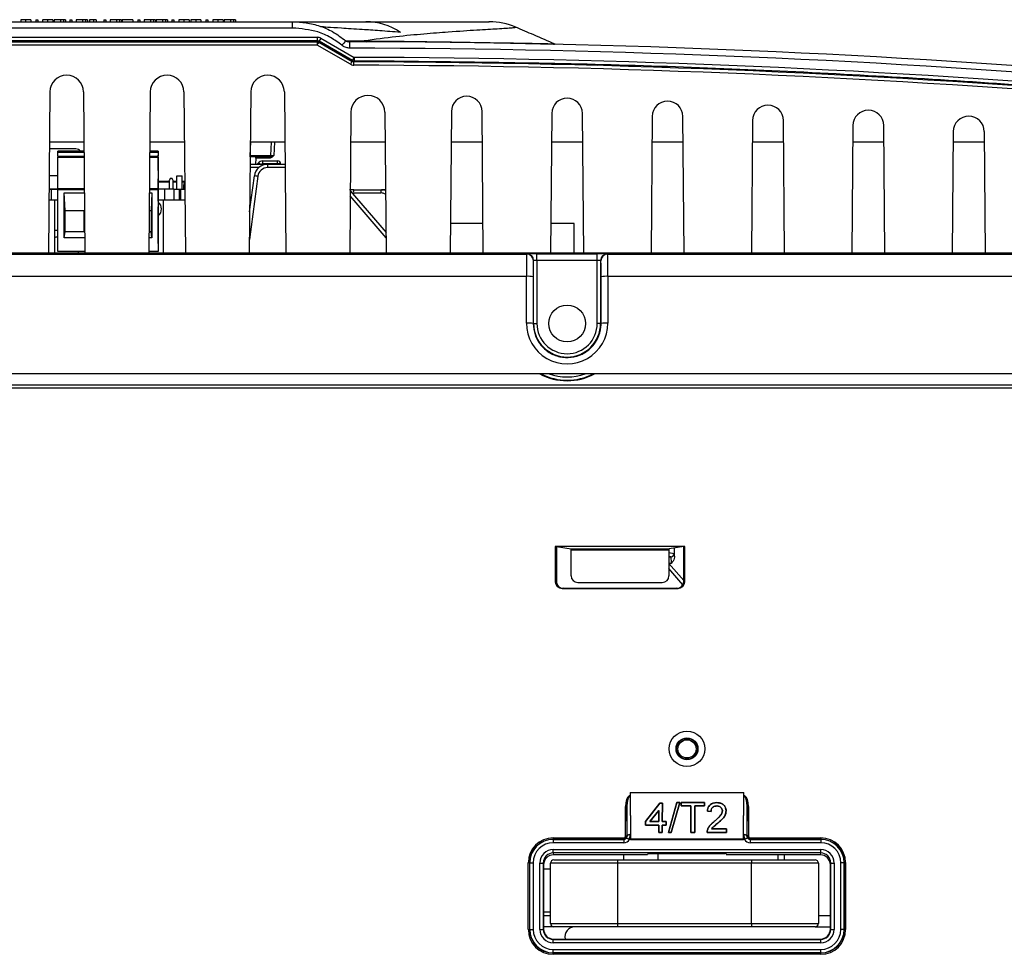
# Paper-space layout 'Sheet1' of a CAD drawing. Header units: millimetres. Extents: x -7 to 413, y -20 to 277.
# Tile 13 of 108: x 61 to 90, y 59 to 86. Entities that reach past the tile are written whole.
import ezdxf

# ---------------------------------------------------------------- set-up
doc = ezdxf.new("R2010")
doc.units = ezdxf.units.MM

psp = doc.layouts.new('Sheet1')

# ---------------------------------------------------------------- linework, layer by layer
at = {"color": 7, "linetype": 'Continuous', "lineweight": 25}
for p, q in [((36.668, 86.378), (68.817, 86.378)), ((68.817, 86.189), (36.668, 86.189)), ((61.145, 86.438), (61.144, 86.378)), ((61.145, 86.438), (61.204, 86.438)), ((61.204, 86.438), (61.204, 86.378)), ((61.697, 86.438), (61.697, 86.378)), ((61.888, 86.438), (61.697, 86.438)), ((61.888, 86.438), (61.888, 86.378)), ((61.975, 86.438), (61.888, 86.438)), ((61.975, 86.438), (61.976, 86.378)), ((62.034, 86.438), (61.975, 86.438)), ((62.034, 86.438), (62.034, 86.378)), ((62.161, 86.438), (62.16, 86.378)), ((62.161, 86.438), (62.22, 86.438)), ((62.22, 86.438), (62.22, 86.378)), ((62.354, 86.438), (62.353, 86.378)), ((62.545, 86.438), (62.354, 86.438)), ((62.545, 86.438), (62.544, 86.378)), ((62.632, 86.438), (62.545, 86.438)), ((62.632, 86.438), (62.632, 86.378)), ((62.69, 86.438), (62.632, 86.438)), ((62.69, 86.438), (62.691, 86.378)), ((62.868, 86.438), (62.867, 86.378)), ((62.955, 86.438), (62.868, 86.438)), ((62.955, 86.438), (62.955, 86.378)), ((63.177, 86.438), (63.176, 86.378)), ((63.177, 86.438), (63.236, 86.438)), ((63.236, 86.438), (63.236, 86.378)), ((63.37, 86.438), (63.369, 86.378)), ((63.561, 86.438), (63.37, 86.438)), ((63.561, 86.438), (63.56, 86.378)), ((63.648, 86.438), (63.561, 86.438)), ((63.648, 86.438), (63.648, 86.378)), ((63.706, 86.438), (63.648, 86.438)), ((63.706, 86.438), (63.707, 86.378)), ((64.044, 86.438), (63.729, 86.438)), ((64.044, 86.438), (64.044, 86.378)), ((64.193, 86.438), (64.192, 86.378)), ((64.193, 86.438), (64.252, 86.438)), ((64.252, 86.438), (64.252, 86.378)), ((64.386, 86.438), (64.385, 86.378)), ((64.577, 86.438), (64.386, 86.438)), ((64.577, 86.438), (64.576, 86.378)), ((64.664, 86.438), (64.577, 86.438)), ((64.664, 86.438), (64.664, 86.378)), ((64.722, 86.438), (64.664, 86.438)), ((64.722, 86.438), (64.723, 86.378)), ((64.745, 86.438), (64.745, 86.378)), ((64.936, 86.438), (64.745, 86.438)), ((65.023, 86.438), (64.936, 86.438)), ((64.936, 86.438), (64.936, 86.378)), ((65.023, 86.438), (65.024, 86.378)), ((65.082, 86.438), (65.023, 86.438)), ((65.082, 86.438), (65.082, 86.378)), ((65.209, 86.438), (65.208, 86.378)), ((65.209, 86.438), (65.268, 86.438)), ((65.268, 86.438), (65.268, 86.378)), ((66.225, 86.438), (66.224, 86.378)), ((66.225, 86.438), (66.284, 86.438)), ((66.284, 86.438), (66.284, 86.378)), ((66.777, 86.438), (66.777, 86.378)), ((66.968, 86.438), (66.777, 86.438)), ((67.055, 86.438), (66.968, 86.438)), ((66.968, 86.438), (66.968, 86.378)), ((67.055, 86.438), (67.056, 86.378)), ((67.114, 86.438), (67.055, 86.438)), ((67.114, 86.438), (67.114, 86.378)), ((68.817, 86.189), (68.817, 86.378)), ((36.668, 85.912), (69.561, 85.912)), ((69.561, 85.807), (69.561, 85.912)), ((69.561, 85.807), (36.668, 85.807)), ((36.668, 85.779), (69.553, 85.779)), ((69.553, 85.679), (36.668, 85.679)), ((69.553, 85.779), (69.561, 85.807)), ((69.553, 85.779), (69.553, 85.679)), ((70.548, 85.105), (69.553, 85.679)), ((69.611, 85.793), (69.603, 85.766)), ((69.603, 85.766), (70.598, 85.192)), ((70.605, 85.22), (69.611, 85.793)), ((69.661, 85.885), (70.655, 85.311)), ((70.407, 85.806), (70.957, 85.805)), ((70.655, 85.311), (70.655, 85.206)), ((61.568, 84.28), (61.526, 79.458)), ((62.573, 84.28), (62.615, 79.458)), ((64.568, 84.28), (64.526, 79.458)), ((65.573, 84.28), (65.615, 79.458)), ((67.568, 84.28), (67.526, 79.458)), ((68.573, 84.28), (68.615, 79.458)), ((70.563, 83.672), (70.526, 79.458)), ((71.578, 83.672), (71.615, 79.458)), ((73.563, 83.696), (73.526, 79.458)), ((74.515, 79.458), (74.478, 83.696)), ((76.562, 83.638), (76.526, 79.458)), ((77.515, 79.458), (77.479, 83.638)), ((79.561, 83.548), (79.526, 79.458)), ((80.515, 79.458), (80.48, 83.548)), ((82.56, 83.428), (82.526, 79.458)), ((83.515, 79.458), (83.481, 83.428)), ((85.559, 83.276), (85.526, 79.458)), ((86.515, 79.458), (86.482, 83.276)), ((88.557, 83.094), (88.526, 79.458)), ((89.515, 79.458), (89.484, 83.094)), ((62.586, 82.778), (61.555, 82.778)), ((65.586, 82.778), (64.555, 82.778)), ((68.586, 82.778), (67.555, 82.778)), ((68.175, 82.778), (68.154, 82.376)), ((71.586, 82.778), (70.555, 82.778)), ((74.486, 82.778), (73.555, 82.778)), ((77.486, 82.778), (76.555, 82.778)), ((80.486, 82.778), (79.555, 82.778)), ((83.486, 82.778), (82.555, 82.778)), ((86.486, 82.778), (85.555, 82.778)), ((89.486, 82.778), (88.555, 82.778)), ((62.342, 82.574), (61.553, 82.574)), ((62.589, 82.514), (61.805, 82.514)), ((61.805, 82.476), (61.805, 82.514)), ((61.805, 82.364), (61.805, 82.476)), ((61.805, 82.364), (62.59, 82.364)), ((61.805, 82.364), (61.805, 82.325)), ((64.551, 82.364), (64.805, 82.364)), ((64.805, 82.514), (64.552, 82.514)), ((64.805, 82.514), (64.805, 82.394)), ((64.805, 82.476), (64.805, 82.514)), ((64.805, 82.514), (64.805, 82.514)), ((64.805, 82.476), (64.805, 82.364)), ((64.805, 81.934), (64.805, 82.394)), ((64.805, 82.325), (64.805, 82.364)), ((67.555, 82.338), (67.555, 82.376)), ((61.805, 82.325), (62.59, 82.325)), ((61.805, 81.394), (61.805, 82.325)), ((64.551, 82.325), (64.805, 82.325)), ((64.805, 82.325), (64.805, 81.394)), ((67.549, 82.118), (68.024, 82.118)), ((67.555, 82.338), (67.551, 82.338)), ((68.114, 82.338), (67.555, 82.338)), ((67.718, 82.299), (67.709, 82.118)), ((68.128, 82.299), (67.718, 82.299)), ((67.762, 82.118), (67.792, 82.154)), ((67.93, 82.131), (67.93, 82.218)), ((67.93, 82.218), (68.366, 82.218)), ((68.366, 82.131), (67.93, 82.131)), ((68.024, 82.118), (68.075, 82.118)), ((68.075, 82.019), (68.075, 82.118)), ((68.075, 82.118), (68.592, 82.118)), ((68.128, 82.338), (68.114, 82.338)), ((68.128, 82.338), (68.128, 82.299)), ((68.366, 82.131), (68.366, 82.218)), ((68.466, 82.119), (68.466, 82.118)), ((61.805, 81.775), (61.546, 81.775)), ((64.805, 81.934), (64.805, 81.687)), ((64.805, 81.016), (64.805, 81.687)), ((65.131, 81.578), (64.805, 81.578)), ((65.131, 81.618), (65.131, 81.373)), ((65.159, 81.688), (65.138, 81.645)), ((65.223, 81.688), (65.159, 81.688)), ((65.245, 81.645), (65.223, 81.688)), ((65.251, 81.373), (65.251, 81.618)), ((65.36, 81.578), (65.251, 81.578)), ((65.36, 81.373), (65.36, 81.768)), ((65.36, 81.768), (65.52, 81.768)), ((65.52, 81.373), (65.52, 81.768)), ((65.577, 81.578), (65.52, 81.578)), ((65.596, 81.649), (65.555, 81.497)), ((65.555, 81.497), (65.555, 81.373)), ((65.597, 81.497), (65.555, 81.497)), ((67.536, 80.693), (67.679, 81.77)), ((61.542, 81.375), (61.805, 81.375)), ((61.61, 81.373), (61.542, 81.373)), ((61.805, 81.373), (61.61, 81.373)), ((61.61, 81.373), (61.61, 81.048)), ((61.805, 81.354), (61.805, 81.394)), ((61.805, 81.394), (62.598, 81.394)), ((61.805, 79.514), (61.805, 81.354)), ((61.994, 81.264), (62.599, 81.264)), ((61.994, 79.918), (61.994, 81.264)), ((62.02, 80.734), (61.999, 81.264)), ((64.541, 81.264), (64.617, 81.264)), ((64.543, 81.394), (64.805, 81.394)), ((64.612, 81.264), (64.59, 80.734)), ((64.617, 81.264), (64.617, 79.918)), ((64.805, 81.354), (64.805, 81.394)), ((64.995, 81.373), (64.805, 81.373)), ((64.805, 81.354), (64.805, 79.514)), ((65.275, 81.373), (64.995, 81.373)), ((64.995, 81.373), (64.995, 81.048)), ((65.275, 81.373), (65.435, 81.373)), ((65.275, 81.373), (65.275, 81.048)), ((65.435, 81.373), (65.475, 81.373)), ((65.435, 81.373), (65.435, 81.048)), ((65.475, 81.373), (65.599, 81.373)), ((65.475, 81.373), (65.475, 81.048)), ((70.652, 81.358), (70.516, 81.358)), ((70.542, 81.328), (71.61, 80.079)), ((71.453, 81.259), (70.634, 81.259)), ((70.652, 81.358), (71.47, 81.358)), ((71.47, 81.358), (71.535, 81.358)), ((61.61, 81.048), (61.54, 81.048)), ((61.71, 81.048), (61.61, 81.048)), ((61.71, 81.048), (61.71, 79.458)), ((61.805, 81.048), (61.71, 81.048)), ((64.96, 81.048), (64.805, 81.048)), ((64.805, 81.016), (64.805, 80.843)), ((64.96, 79.458), (64.96, 81.048)), ((64.995, 81.048), (64.96, 81.048)), ((65.275, 81.048), (64.995, 81.048)), ((65.435, 81.048), (65.275, 81.048)), ((65.475, 81.048), (65.435, 81.048)), ((65.601, 81.048), (65.475, 81.048)), ((62.02, 80.094), (62.02, 80.734)), ((62.02, 80.734), (62.604, 80.734)), ((62.59, 80.094), (62.59, 80.734)), ((64.537, 80.734), (64.59, 80.734)), ((64.59, 80.734), (64.59, 80.094)), ((64.805, 79.86), (64.805, 80.843)), ((74.508, 80.345), (73.533, 80.345)), ((77.228, 80.345), (76.533, 80.345)), ((77.228, 79.458), (77.228, 80.345)), ((61.994, 79.918), (62.02, 80.094)), ((62.61, 80.094), (62.02, 80.094)), ((64.59, 80.094), (64.531, 80.094)), ((64.617, 79.918), (64.59, 80.094)), ((62.611, 79.918), (61.994, 79.918)), ((64.617, 79.918), (64.53, 79.918)), ((64.805, 79.754), (64.805, 79.86)), ((64.805, 79.754), (64.805, 79.514)), ((33.187, 79.432), (75.811, 79.432)), ((61.526, 79.458), (59.615, 79.458)), ((62.615, 79.458), (61.526, 79.458)), ((62.615, 79.514), (61.805, 79.514)), ((64.526, 79.458), (62.615, 79.458)), ((64.805, 79.514), (64.526, 79.514)), ((65.615, 79.458), (64.526, 79.458)), ((64.805, 79.514), (64.805, 79.514)), ((67.526, 79.458), (65.615, 79.458)), ((68.615, 79.458), (67.526, 79.458)), ((70.526, 79.458), (68.615, 79.458)), ((71.615, 79.458), (70.526, 79.458)), ((73.526, 79.458), (71.615, 79.458)), ((74.515, 79.458), (73.526, 79.458)), ((76.526, 79.458), (74.515, 79.458)), ((75.811, 79.432), (75.82, 79.44)), ((76.12, 79.443), (77.921, 79.443)), ((76.12, 79.243), (76.12, 79.443)), ((77.515, 79.458), (76.526, 79.458)), ((79.526, 79.458), (77.515, 79.458)), ((77.921, 79.243), (77.921, 79.443)), ((78.221, 79.44), (78.23, 79.432)), ((78.23, 79.432), (120.47, 79.432)), ((80.515, 79.458), (79.526, 79.458)), ((82.526, 79.458), (80.515, 79.458)), ((83.515, 79.458), (82.526, 79.458)), ((85.526, 79.458), (83.515, 79.458)), ((86.515, 79.458), (85.526, 79.458)), ((88.526, 79.458), (86.515, 79.458)), ((89.515, 79.458), (88.526, 79.458)), ((91.526, 79.458), (89.515, 79.458)), ((76.02, 79.24), (76.011, 79.232)), ((76.02, 77.358), (76.02, 79.24)), ((76.12, 79.243), (76.12, 77.358)), ((77.921, 79.243), (76.12, 79.243)), ((77.921, 77.358), (77.921, 79.243)), ((78.021, 79.24), (78.021, 77.358)), ((78.03, 79.232), (78.021, 79.24)), ((75.806, 78.768), (33.141, 78.768)), ((75.806, 77.369), (75.806, 78.768)), ((76.006, 78.758), (76.006, 77.358)), ((78.035, 77.358), (78.035, 78.758)), ((78.235, 78.768), (78.235, 77.369)), ((120.809, 78.768), (78.235, 78.768)), ((76.006, 77.358), (76.02, 77.358)), ((76.02, 77.358), (76.12, 77.358)), ((78.021, 77.358), (77.921, 77.358)), ((78.035, 77.358), (78.021, 77.358)), ((121.521, 75.858), (32.52, 75.858)), ((32.525, 75.524), (121.516, 75.524)), ((121.516, 75.424), (32.525, 75.424)), ((33.021, 75.528), (121.021, 75.528)), ((80.534, 70.7), (76.667, 70.7)), ((76.667, 70.7), (76.667, 69.643)), ((76.667, 70.7), (76.699, 70.695)), ((76.699, 70.695), (76.699, 69.648)), ((76.699, 70.695), (77.137, 70.622)), ((77.137, 70.622), (80.064, 70.622)), ((80.502, 70.695), (80.064, 70.622)), ((80.23, 70.409), (80.23, 70.649)), ((80.534, 70.7), (80.502, 70.695)), ((80.502, 69.648), (80.502, 70.695)), ((80.534, 69.643), (80.534, 70.7)), ((80.062, 70.582), (77.139, 70.582)), ((77.139, 69.821), (77.139, 70.582)), ((80.062, 70.582), (80.062, 69.821)), ((80.062, 70.192), (80.502, 69.677)), ((76.667, 69.643), (76.699, 69.648)), ((76.899, 69.448), (76.868, 69.443)), ((76.868, 69.443), (80.334, 69.443)), ((76.899, 69.448), (80.302, 69.448)), ((77.339, 69.621), (79.862, 69.621)), ((80.334, 69.443), (80.302, 69.448)), ((80.502, 69.648), (80.534, 69.643)), ((78.873, 63.248), (78.876, 63.248)), ((78.905, 63.248), (78.873, 63.248)), ((78.876, 63.248), (78.905, 63.248)), ((78.905, 63.344), (78.911, 61.96)), ((78.905, 63.344), (82.296, 63.344)), ((78.905, 63.344), (78.905, 63.248)), ((78.905, 63.248), (78.905, 63.24)), ((78.905, 63.248), (78.905, 63.248)), ((82.291, 61.96), (82.296, 63.344)), ((82.297, 63.248), (82.296, 63.344)), ((82.297, 63.24), (82.297, 63.248)), ((82.297, 63.248), (82.297, 63.248)), ((82.297, 63.248), (82.326, 63.248)), ((82.329, 63.248), (82.297, 63.248)), ((82.326, 63.248), (82.329, 63.248)), ((78.905, 63.24), (78.909, 62.086)), ((79.788, 63.03), (79.364, 62.476)), ((79.364, 62.476), (79.788, 63.03)), ((79.867, 63.03), (79.788, 63.03)), ((79.788, 63.03), (79.866, 63.03)), ((79.788, 63.03), (79.788, 63.03)), ((79.864, 62.474), (79.867, 63.03)), ((79.866, 63.03), (79.864, 62.474)), ((79.866, 63.03), (79.867, 63.03)), ((80.296, 63.042), (80.047, 62.148)), ((80.048, 62.148), (80.296, 63.041)), ((80.133, 62.148), (80.389, 63.042)), ((80.388, 63.041), (80.133, 62.148)), ((80.389, 63.042), (80.296, 63.042)), ((80.296, 63.041), (80.296, 63.042)), ((80.296, 63.041), (80.388, 63.041)), ((80.388, 63.041), (80.389, 63.042)), ((81.124, 63.042), (80.423, 63.042)), ((80.423, 63.042), (80.423, 62.941)), ((80.423, 63.041), (80.423, 63.042)), ((80.424, 62.941), (80.423, 63.041)), ((80.423, 63.041), (81.124, 63.041)), ((81.124, 62.941), (81.124, 63.042)), ((81.124, 63.041), (81.124, 63.042)), ((81.124, 63.041), (81.124, 62.941)), ((81.495, 63.041), (81.495, 63.042)), ((82.292, 62.086), (82.297, 63.24)), ((78.766, 62.924), (78.806, 62.924)), ((78.766, 62.048), (78.766, 62.924)), ((78.809, 62.044), (78.806, 62.924)), ((78.806, 62.924), (78.806, 62.048)), ((79.755, 62.809), (79.495, 62.474)), ((79.496, 62.474), (79.755, 62.808)), ((79.756, 62.474), (79.755, 62.809)), ((79.755, 62.809), (79.755, 62.808)), ((79.755, 62.808), (79.756, 62.474)), ((80.423, 62.941), (80.712, 62.941)), ((80.424, 62.941), (80.423, 62.941)), ((80.712, 62.941), (80.424, 62.941)), ((80.712, 62.941), (80.715, 62.148)), ((80.715, 62.148), (80.712, 62.941)), ((80.712, 62.941), (80.712, 62.941)), ((80.832, 62.148), (80.836, 62.941)), ((80.835, 62.941), (80.832, 62.148)), ((80.835, 62.941), (80.836, 62.941)), ((81.124, 62.941), (80.835, 62.941)), ((80.836, 62.941), (81.124, 62.941)), ((81.124, 62.941), (81.124, 62.941)), ((81.209, 62.791), (81.32, 62.78)), ((81.319, 62.78), (81.209, 62.791)), ((81.209, 62.791), (81.209, 62.791)), ((81.319, 62.78), (81.32, 62.78)), ((81.492, 62.941), (81.492, 62.941)), ((81.659, 62.793), (81.659, 62.793)), ((81.769, 62.795), (81.77, 62.795)), ((82.396, 62.924), (82.392, 62.044)), ((82.396, 62.048), (82.396, 62.924)), ((82.436, 62.924), (82.396, 62.924)), ((82.436, 62.924), (82.436, 62.048)), ((79.364, 62.476), (79.364, 62.366)), ((79.365, 62.366), (79.364, 62.476)), ((79.364, 62.476), (79.364, 62.476)), ((79.364, 62.366), (79.757, 62.366)), ((79.365, 62.366), (79.364, 62.366)), ((79.757, 62.366), (79.365, 62.366)), ((79.495, 62.474), (79.756, 62.474)), ((79.495, 62.474), (79.496, 62.474)), ((79.756, 62.474), (79.496, 62.474)), ((79.756, 62.474), (79.756, 62.474)), ((79.757, 62.366), (79.757, 62.148)), ((79.758, 62.148), (79.757, 62.366)), ((79.757, 62.366), (79.757, 62.366)), ((79.863, 62.148), (79.864, 62.366)), ((79.864, 62.366), (79.863, 62.148)), ((79.98, 62.474), (79.864, 62.474)), ((79.864, 62.474), (79.979, 62.474)), ((79.864, 62.474), (79.864, 62.474)), ((79.864, 62.366), (79.979, 62.366)), ((79.864, 62.366), (79.864, 62.366)), ((79.979, 62.366), (79.864, 62.366)), ((79.979, 62.366), (79.98, 62.474)), ((79.979, 62.474), (79.979, 62.366)), ((79.979, 62.474), (79.98, 62.474)), ((79.979, 62.366), (79.979, 62.366)), ((81.417, 62.477), (81.417, 62.477)), ((81.52, 62.428), (81.52, 62.428)), ((78.909, 62.086), (78.91, 61.943)), ((79.757, 62.148), (79.863, 62.148)), ((79.758, 62.148), (79.757, 62.148)), ((79.863, 62.148), (79.758, 62.148)), ((79.863, 62.148), (79.863, 62.148)), ((80.047, 62.148), (80.133, 62.148)), ((80.048, 62.148), (80.047, 62.148)), ((80.133, 62.148), (80.048, 62.148)), ((80.133, 62.148), (80.133, 62.148)), ((80.715, 62.148), (80.832, 62.148)), ((80.832, 62.148), (80.715, 62.148)), ((80.715, 62.148), (80.715, 62.148)), ((80.832, 62.148), (80.832, 62.148)), ((81.2, 62.148), (81.779, 62.148)), ((81.2, 62.148), (81.2, 62.148)), ((81.778, 62.148), (81.2, 62.148)), ((81.212, 62.221), (81.211, 62.222)), ((81.779, 62.254), (81.334, 62.254)), ((81.334, 62.254), (81.779, 62.254)), ((81.779, 62.254), (81.778, 62.148)), ((81.778, 62.148), (81.779, 62.148)), ((81.779, 62.148), (81.779, 62.254)), ((81.779, 62.254), (81.779, 62.254)), ((82.291, 61.943), (82.292, 62.086)), ((76.601, 61.988), (78.706, 61.988)), ((76.601, 61.988), (76.601, 61.948)), ((76.601, 61.948), (76.605, 61.944)), ((78.706, 61.948), (76.601, 61.948)), ((76.605, 61.944), (76.605, 61.844)), ((76.605, 61.944), (78.71, 61.944)), ((78.71, 61.844), (76.605, 61.844)), ((78.706, 61.988), (78.706, 61.948)), ((78.71, 61.944), (78.706, 61.948)), ((78.71, 61.944), (78.71, 61.844)), ((78.766, 62.048), (78.806, 62.048)), ((78.806, 62.048), (78.809, 62.044)), ((78.91, 61.943), (78.883, 61.943)), ((78.911, 61.96), (78.91, 61.943)), ((78.91, 61.943), (82.291, 61.943)), ((78.911, 61.96), (82.291, 61.96)), ((82.291, 61.96), (82.291, 61.943)), ((82.319, 61.943), (82.291, 61.943)), ((82.392, 62.044), (82.396, 62.048)), ((82.436, 62.048), (82.396, 62.048)), ((82.496, 61.948), (82.492, 61.944)), ((82.492, 61.944), (82.492, 61.844)), ((82.492, 61.944), (84.596, 61.944)), ((84.596, 61.844), (82.492, 61.844)), ((82.496, 61.988), (84.6, 61.988)), ((82.496, 61.988), (82.496, 61.948)), ((84.6, 61.948), (82.496, 61.948)), ((84.596, 61.944), (84.6, 61.948)), ((84.596, 61.944), (84.596, 61.844)), ((84.6, 61.988), (84.6, 61.948)), ((76.607, 61.638), (84.595, 61.638)), ((76.607, 61.538), (76.607, 61.638)), ((84.595, 61.538), (76.607, 61.538)), ((76.607, 61.538), (76.616, 61.48)), ((79.421, 61.48), (76.616, 61.48)), ((78.701, 61.48), (78.701, 61.328)), ((79.427, 61.516), (79.421, 61.48)), ((79.467, 61.519), (81.735, 61.519)), ((79.726, 61.519), (79.726, 61.328)), ((81.775, 61.516), (81.781, 61.48)), ((84.585, 61.48), (81.781, 61.48)), ((83.326, 61.328), (83.326, 61.48)), ((83.501, 61.48), (83.501, 61.328)), ((84.585, 61.48), (84.595, 61.538)), ((84.595, 61.538), (84.595, 61.638)), ((75.861, 59.249), (75.861, 61.248)), ((75.861, 61.248), (75.901, 61.248)), ((75.905, 61.244), (75.901, 61.248)), ((75.901, 61.248), (75.901, 59.249)), ((75.905, 59.253), (75.905, 61.244)), ((75.905, 61.244), (76.005, 61.244)), ((76.005, 61.244), (76.005, 59.253)), ((76.207, 59.254), (76.207, 61.237)), ((76.207, 61.237), (76.307, 61.237)), ((76.307, 61.237), (76.307, 59.254)), ((76.316, 61.18), (76.307, 61.237)), ((78.526, 61.228), (76.526, 61.228)), ((76.526, 59.428), (76.526, 61.228)), ((76.626, 61.328), (78.526, 61.328)), ((78.526, 61.328), (82.526, 61.328)), ((78.526, 61.328), (78.526, 61.228)), ((78.526, 61.228), (78.526, 59.428)), ((82.526, 61.228), (78.526, 61.228)), ((82.526, 61.328), (82.526, 61.228)), ((82.526, 61.328), (84.426, 61.328)), ((82.526, 59.428), (82.526, 61.228)), ((84.526, 61.228), (82.526, 61.228)), ((84.526, 61.228), (84.526, 59.428)), ((84.895, 61.237), (84.885, 61.18)), ((84.895, 59.254), (84.895, 61.237)), ((84.895, 61.237), (84.995, 61.237)), ((84.995, 61.237), (84.995, 59.254)), ((85.196, 59.253), (85.196, 61.244)), ((85.296, 61.244), (85.196, 61.244)), ((85.3, 61.248), (85.296, 61.244)), ((85.296, 61.244), (85.296, 59.253)), ((85.3, 59.249), (85.3, 61.248)), ((85.34, 61.248), (85.3, 61.248)), ((85.34, 61.248), (85.34, 59.249)), ((76.316, 61.18), (76.316, 59.264)), ((76.526, 61.056), (76.316, 61.056)), ((84.885, 59.264), (84.885, 61.18)), ((76.316, 59.776), (76.526, 59.776)), ((76.316, 59.666), (76.526, 59.666)), ((76.526, 59.428), (78.526, 59.428)), ((78.526, 59.428), (82.526, 59.428)), ((78.526, 59.428), (78.526, 59.328)), ((82.526, 59.428), (82.526, 59.328)), ((82.526, 59.428), (84.526, 59.428)), ((84.526, 59.666), (84.885, 59.666)), ((75.861, 59.249), (75.901, 59.249)), ((75.901, 59.249), (75.905, 59.253)), ((75.905, 59.253), (76.005, 59.253)), ((76.207, 59.254), (76.307, 59.254)), ((76.307, 59.254), (76.316, 59.264)), ((76.626, 59.328), (76.316, 59.328)), ((78.526, 59.328), (76.626, 59.328)), ((82.526, 59.328), (78.526, 59.328)), ((84.426, 59.328), (82.526, 59.328)), ((84.426, 59.328), (84.885, 59.328)), ((84.885, 59.264), (84.895, 59.254)), ((84.895, 59.254), (84.995, 59.254)), ((85.296, 59.253), (85.196, 59.253)), ((85.296, 59.253), (85.3, 59.249)), ((85.34, 59.249), (85.3, 59.249)), ((76.616, 58.964), (76.607, 58.954)), ((76.607, 58.854), (76.607, 58.954)), ((76.607, 58.954), (84.595, 58.954)), ((84.595, 58.854), (76.607, 58.854)), ((76.616, 58.964), (84.585, 58.964)), ((84.595, 58.954), (84.585, 58.964)), ((84.595, 58.854), (84.595, 58.954)), ((76.605, 58.553), (76.601, 58.549)), ((76.601, 58.549), (84.6, 58.549)), ((76.601, 58.509), (76.601, 58.549)), ((76.605, 58.553), (76.605, 58.653)), ((76.605, 58.653), (84.596, 58.653)), ((84.596, 58.553), (76.605, 58.553)), ((84.596, 58.553), (84.596, 58.653)), ((84.6, 58.549), (84.596, 58.553)), ((84.6, 58.509), (84.6, 58.549)), ((84.6, 58.509), (76.601, 58.509))]:
    psp.add_line(p, q, dxfattribs=at)
at = {"color": 8, "linetype": 'Continuous', "lineweight": 25}
for p, q in [((70.957, 85.805), (71.886, 85.795)), ((67.555, 82.376), (67.576, 82.778)), ((68.275, 82.778), (68.254, 82.378)), ((61.805, 82.476), (62.589, 82.476)), ((64.552, 82.476), (64.805, 82.476)), ((67.551, 82.376), (67.555, 82.376)), ((68.024, 82.118), (68.024, 82.115)), ((68.366, 82.118), (68.366, 82.131)), ((67.812, 82.019), (67.548, 82.019)), ((68.593, 82.019), (68.075, 82.019)), ((64.805, 81.616), (65.131, 81.616)), ((65.251, 81.616), (65.36, 81.616)), ((65.52, 81.616), (65.587, 81.616)), ((67.778, 81.758), (67.529, 79.874)), ((62.599, 81.354), (61.805, 81.354)), ((64.805, 81.354), (64.542, 81.354)), ((70.634, 81.259), (70.635, 81.219)), ((71.611, 79.924), (70.541, 81.176)), ((62.409, 79.514), (62.42, 79.458)), ((80.062, 70.516), (80.22, 70.49)), ((80.12, 70.39), (80.062, 70.399)), ((80.062, 70.39), (80.12, 70.39)), ((80.478, 69.552), (80.062, 70.039)), ((80.135, 70.19), (80.064, 70.19))]:
    psp.add_line(p, q, dxfattribs=at)
at = {"color": 7, "linetype": 'Continuous', "lineweight": 25, "flags": 128}
for points in [[(62.75, 86.438), (62.75, 86.408), (62.75, 86.378)], [(63.729, 86.438), (63.729, 86.408), (63.729, 86.378)], [(65.731, 86.438), (65.731, 86.42), (65.731, 86.402), (65.732, 86.378)], [(66.747, 86.438), (66.747, 86.42), (66.747, 86.402), (66.748, 86.378)], [(69.553, 85.679), (69.563, 85.696), (69.572, 85.712), (69.581, 85.727), (69.588, 85.74), (69.595, 85.751), (69.599, 85.759), (69.602, 85.764), (69.603, 85.766)], [(70.531, 85.588), (70.531, 85.626), (70.531, 85.661), (70.531, 85.694), (70.531, 85.723), (70.531, 85.746), (70.531, 85.763), (70.531, 85.774), (70.531, 85.778)], [(70.548, 85.105), (70.557, 85.122), (70.567, 85.138), (70.575, 85.153), (70.583, 85.166), (70.589, 85.177), (70.594, 85.185), (70.597, 85.19), (70.598, 85.192)], [(70.598, 85.192), (70.601, 85.206), (70.605, 85.22)], [(70.655, 85.206), (70.654, 85.204), (70.653, 85.197), (70.647, 85.178)], [(70.647, 85.078), (70.647, 85.098), (70.647, 85.116), (70.647, 85.133), (70.647, 85.149), (70.647, 85.161), (70.647, 85.17), (70.647, 85.176), (70.647, 85.178)], [(61.71, 80.143), (61.737, 80.146), (61.805, 80.148)], [(78.909, 62.086), (78.89, 62.085), (78.871, 62.083), (78.854, 62.079), (78.839, 62.074), (78.826, 62.067), (78.817, 62.06), (78.811, 62.052), (78.809, 62.044)], [(81.334, 62.254), (81.334, 62.254), (81.334, 62.254)], [(82.392, 62.044), (82.39, 62.052), (82.384, 62.06), (82.375, 62.067), (82.362, 62.074), (82.347, 62.079), (82.33, 62.083), (82.311, 62.085), (82.292, 62.086)]]:
    psp.add_lwpolyline(points, dxfattribs=at)
at = {"color": 7, "linetype": 'Continuous', "lineweight": 25}
for centre, radius in [((77.02, 77.358), 0.55), ((80.601, 64.648), 0.53), ((80.601, 64.648), 0.328), ((80.601, 64.648), 0.311), ((80.601, 64.648), 0.271)]:
    psp.add_circle(centre, radius, dxfattribs=at)
for centre, radius, start, end in [((71.003, 84.524), 1.854, 55.8921, 89.9037), ((74.696, 84.378), 2, 66.7588, 90), ((69.553, 85.679), 0.1, 59.995, 90.001), ((70.545, 85.344), 1.036, 148.542, 154.3264), ((72.41, 83.882), 2.778, 136.1628, 139.8369), ((69.92, -208.178), 293.957, 80.53314, 89.88095), ((71.019, 85.857), 0.0813, 220.3154, 268.9553), ((69.92, -208.168), 293.757, 80.53314, 89.88095), ((71.538, 84.771), 1.035, 148.5387, 154.3296), ((70.655, 85.306), 0.1, 239.9997, 269.8578), ((69.92, -208.178), 293.357, 80.53314, 89.85803), ((69.92, -208.178), 293.257, 80.53314, 89.85803), ((69.92, -208.178), 293.357, 88.43329, 89.51362), ((62.07, 84.275), 0.503, 0.5, 179.5), ((65.07, 84.275), 0.503, 0.5, 179.5), ((68.07, 84.275), 0.503, 0.5, 179.5), ((71.07, 83.668), 0.508, 0.5, 179.5), ((74.02, 83.692), 0.458, 0.5, 179.5), ((77.02, 83.634), 0.458, 0.5, 179.5), ((80.02, 83.544), 0.459, 0.5, 179.5), ((83.02, 83.424), 0.46, 0.5, 179.5), ((86.02, 83.272), 0.461, 0.5, 179.5), ((89.02, 83.09), 0.463, 0.5, 179.5), ((62.342, 82.374), 0.2, 44.4063, 90.0001), ((68.114, 82.378), 0.04, 270, 357), ((68.075, 81.718), 0.4, 90, 172.4912), ((67.93, 82.038), 0.18, 90, 140), ((68.366, 82.118), 0.1, 0.5, 90), ((68.392, 81.93), 0.203, 68.6558, 97.4546), ((68.075, 81.719), 0.3, 90, 172.4912), ((65.191, 81.618), 0.06, 153.4011, 180), ((65.191, 81.618), 0.06, 360, 26.5989), ((67.375, 78.895), 2.892, 81.9979, 83.977), ((70.79, 81.283), 0.157, 151.3952, 188.7334), ((71.608, 81.283), 0.157, 151.3949, 188.7346), ((64.637, 80.781), 0.267, 308.9847, 51.0153), ((75.811, 79.232), 0.2, 0.0059, 89.9943), ((75.82, 79.24), 0.2, 0.0043, 89.9959), ((78.221, 79.24), 0.2, 90.0042, 179.9956), ((78.23, 79.232), 0.2, 90.0055, 179.9942), ((75.855, 77.785), 0.984, 81.1634, 92.8449), ((78.186, 77.785), 0.984, 87.155, 98.8366), ((75.855, 76.386), 0.984, 81.1634, 92.8449), ((77.02, 77.368), 1.215, 179.9738, 0.0262), ((78.186, 76.386), 0.984, 87.1551, 98.8366), ((77.02, 77.358), 1.001, 180, 0), ((77.02, 77.358), 0.901, 180, 0), ((77.021, 77.348), 1.7, 241.2195, 298.7805), ((80.12, 70.49), 0.1, 270.0689, 0.0074), ((78.706, 62.048), 0.1, 270.0026, 359.9974), ((82.496, 62.048), 0.1, 180.0026, 269.9974), ((76.626, 61.228), 0.1, 90, 180), ((84.426, 61.228), 0.1, 0, 90), ((76.626, 59.428), 0.1, 180, 270), ((84.426, 59.428), 0.1, 270, 0), ((77.251, 59.028), 0.3, 90, 192.3748)]:
    psp.add_arc(centre, radius, start, end, dxfattribs=at)
at = {"color": 8, "linetype": 'Continuous', "lineweight": 25}
for centre, radius, start, end in [((67.75, 82.023), 0.138, 43.8772, 72.2461), ((67.93, 82.051), 0.08, 90, 123.1918), ((77.021, 77.348), 1.685, 242.1521, 297.8479), ((77.021, 77.348), 1.585, 250.0462, 289.9538)]:
    psp.add_arc(centre, radius, start, end, dxfattribs=at)
at = {"color": 7, "linetype": 'Continuous', "lineweight": 25}
for centre, major_axis, ratio, start_param, end_param in [((69.561, 85.712), (0.199, -0.024), 0.999566, 1.165973, 1.689551), ((69.561, 85.707), (0.0994, -0.0111), 0.999171, 1.159056, 1.682634), ((69.92, -208.307), (0, 293.62), 1, 6.118033, 6.280683), ((67.553, 82.378), (0.601, -0.002), 0.003476, 4.714958, 6.283015), ((68.254, 82.378), (0.1, 0.002), 0.003467, 3.141338, 4.711678), ((67.716, 82.298), (0.0021, 0.04), 0.052336, 4.723866, 6.285936), ((71.47, 80.958), (0.015, 0.4), 0.984766, 5.98738, 6.320235), ((71.538, 80.958), (-0.085, 0.391), 0.983357, 5.911957, 6.073782), ((75.811, 78.732), (0, 0.7), 0.006233, 0.008727, 1.518436), ((76.12, 79.44), (0.3, 0), 0.008727, 1.570796, 3.132866), ((77.921, 79.44), (0.3, 0), 0.008727, 0.008727, 1.570796), ((78.23, 78.732), (0, 0.7), 0.006233, 4.764749, 6.274459), ((76.011, 78.732), (0, 0.5), 0.008727, 0.008727, 1.518436), ((76.12, 79.24), (0.1, 0), 0.026181, 1.570796, 3.132866), ((77.921, 79.24), (0.1, 0), 0.026181, 0.008727, 1.570796), ((78.03, 78.732), (0, 0.5), 0.008727, 4.764749, 6.274459), ((77.137, 70.582), (0, 0.04), 0.052408, 4.712389, 6.274459), ((80.064, 70.582), (0, 0.04), 0.052408, 0.008727, 1.570796), ((80.12, 70.19), (0, 0.2), 0.078612, 4.712389, 6.274459), ((80.22, 70.19), (0, 0.3), 0.052408, 5.5298, 6.274459), ((77.339, 69.821), (-0.198, -0.033), 0.998592, 6.118187, 7.688526), ((79.862, 69.821), (-0.198, 0.033), 0.998592, 1.736252, 3.306591), ((76.868, 69.643), (0.198, 0.033), 0.998592, 2.976816, 4.547156), ((76.899, 69.648), (0.198, 0.033), 0.998592, 2.976816, 4.547156), ((80.302, 69.648), (-0.198, 0.033), 0.998592, 1.736029, 3.306369), ((80.334, 69.643), (-0.198, 0.033), 0.998592, 1.736029, 3.306369), ((78.906, 62.922), (0.001, -0.335), 0.417655, 3.369597, 4.702785), ((82.296, 62.922), (0.001, 0.335), 0.417655, 4.721993, 6.055181), ((78.906, 62.922), (-0.001, 0.318), 0.313973, 6.28151, 7.844377), ((82.296, 62.922), (0.001, 0.318), 0.313973, 4.721993, 6.284861), ((78.709, 62.086), (-0.078, 0.185), 0.994278, 3.572298, 4.315955), ((82.492, 62.086), (0.078, 0.185), 0.994278, 1.96723, 2.710888), ((76.601, 61.248), (-0.523, 0.523), 0.999924, 5.497825, 7.068545), ((76.601, 61.248), (0.495, -0.495), 0.999915, 2.356233, 3.926953), ((76.605, 61.244), (0.495, -0.495), 0.999946, 2.356233, 3.926953), ((76.605, 61.244), (-0.424, 0.424), 0.999924, 5.497825, 7.068545), ((78.706, 62.048), (-0.0424, 0.0424), 0.999924, 2.356233, 3.926953), ((78.71, 62.044), (0.0707, -0.0707), 0.999772, 5.497825, 6.40779), ((78.71, 62.044), (-0.141, 0.141), 0.999924, 2.356233, 3.398384), ((78.709, 62.044), (-0.0395, 0.093), 0.988559, 3.653893, 4.314648), ((82.492, 62.044), (-0.141, -0.141), 0.999924, 6.026393, 7.068545), ((82.492, 62.044), (0.0395, 0.093), 0.988559, 1.968537, 2.629293), ((82.492, 62.044), (0.0707, 0.0707), 0.999772, 3.016988, 3.926953), ((82.496, 62.048), (-0.0424, -0.0424), 0.999924, 5.497825, 7.068545), ((84.596, 61.244), (0.495, 0.495), 0.999946, 5.497825, 7.068545), ((84.596, 61.244), (0.424, 0.424), 0.999924, 5.497825, 7.068545), ((84.6, 61.248), (0.523, 0.523), 0.999924, 5.497825, 7.068545), ((84.6, 61.248), (0.495, 0.495), 0.999915, 5.497825, 7.068545), ((76.607, 61.237), (-0.066, 0.395), 0.998592, 6.118409, 7.688749), ((76.607, 61.237), (-0.049, 0.297), 0.997656, 6.118409, 7.688749), ((76.616, 61.18), (-0.049, 0.296), 0.998592, 6.118409, 7.688749), ((79.467, 61.516), (0.04, 0), 0.056322, 1.569342, 3.13221), ((81.735, 61.516), (0.04, 0), 0.056322, 0.009383, 1.57225), ((84.585, 61.18), (0.049, 0.296), 0.998592, 4.877622, 6.447962), ((84.595, 61.237), (0.066, 0.395), 0.998592, 4.877622, 6.447962), ((84.595, 61.237), (0.049, 0.297), 0.997656, 4.877622, 6.447962), ((76.601, 59.249), (-0.523, -0.523), 0.999924, 5.497825, 7.068545), ((76.601, 59.249), (0.495, 0.495), 0.999915, 2.356233, 3.926953), ((76.605, 59.253), (0.495, 0.495), 0.999946, 2.356233, 3.926953), ((76.605, 59.253), (-0.424, -0.424), 0.999924, 5.497825, 7.068545), ((76.607, 59.254), (0.283, 0.283), 0.999924, 2.356233, 3.926953), ((76.607, 59.254), (0.212, 0.212), 0.999873, 2.356233, 3.926953), ((76.616, 59.264), (0.212, 0.212), 0.999924, 2.356233, 3.926953), ((84.585, 59.264), (-0.212, 0.212), 0.999924, 2.356233, 3.926953), ((84.595, 59.254), (-0.283, 0.283), 0.999924, 2.356233, 3.926953), ((84.595, 59.254), (-0.212, 0.212), 0.999873, 2.356233, 3.926953), ((84.596, 59.253), (0.424, -0.424), 0.999924, 5.497825, 7.068545), ((84.596, 59.253), (0.495, -0.495), 0.999946, 5.497825, 7.068545), ((84.6, 59.249), (0.495, -0.495), 0.999915, 5.497825, 7.068545), ((84.6, 59.249), (0.523, -0.523), 0.999924, 5.497825, 7.068545)]:
    psp.add_ellipse(centre, major_axis=major_axis, ratio=ratio, start_param=start_param, end_param=end_param, dxfattribs=at)
at = {"color": 8, "linetype": 'Continuous', "lineweight": 25}
for centre, major_axis, ratio, start_param, end_param in [((70.617, 81.258), (0.1, -0.001), 0.010108, 1.396481, 1.739312), ((71.452, 80.959), (0.015, 0.3), 0.984733, 5.811215, 6.332513)]:
    psp.add_ellipse(centre, major_axis=major_axis, ratio=ratio, start_param=start_param, end_param=end_param, dxfattribs=at)
at = {"color": 7, "linetype": 'Continuous', "lineweight": 25}
for points, knots in [([(60.696, 86.438), (60.696, 86.428), (60.696, 86.408), (60.696, 86.388), (60.696, 86.378)], [0, 0, 0, 0, 0.500025, 1, 1, 1, 1]), ([(60.844, 86.438), (60.825, 86.438), (60.788, 86.438), (60.744, 86.438), (60.712, 86.438), (60.7, 86.438), (60.697, 86.438), (60.696, 86.438)], [0, 0, 0, 0, 0.247438, 0.467715, 0.668677, 0.936702, 1, 1, 1, 1]), ([(60.844, 86.438), (60.844, 86.432), (60.844, 86.42), (60.844, 86.4), (60.844, 86.386), (60.844, 86.378)], [0, 0, 0, 0, 0.300005, 0.60001, 1, 1, 1, 1]), ([(60.996, 86.438), (60.994, 86.438), (60.991, 86.438), (60.958, 86.438), (60.917, 86.438), (60.876, 86.438), (60.853, 86.438), (60.844, 86.438)], [0, 0, 0, 0, 0.278795, 0.505627, 0.732606, 0.89944, 1, 1, 1, 1]), ([(60.996, 86.438), (60.996, 86.432), (60.996, 86.42), (60.996, 86.4), (60.996, 86.386), (60.996, 86.378)], [0, 0, 0, 0, 0.300005, 0.60001, 1, 1, 1, 1]), ([(61.353, 86.438), (61.352, 86.428), (61.352, 86.408), (61.352, 86.388), (61.352, 86.378)], [0, 0, 0, 0, 0.500024, 1, 1, 1, 1]), ([(61.501, 86.438), (61.481, 86.438), (61.444, 86.438), (61.4, 86.438), (61.368, 86.438), (61.356, 86.438), (61.353, 86.438), (61.353, 86.438)], [0, 0, 0, 0, 0.247443, 0.467719, 0.66868, 0.936703, 1, 1, 1, 1]), ([(61.501, 86.438), (61.501, 86.432), (61.501, 86.42), (61.501, 86.4), (61.501, 86.386), (61.501, 86.378)], [0, 0, 0, 0, 0.300005, 0.60001, 1, 1, 1, 1]), ([(61.652, 86.438), (61.65, 86.438), (61.647, 86.438), (61.615, 86.438), (61.574, 86.438), (61.533, 86.438), (61.509, 86.438), (61.501, 86.438)], [0, 0, 0, 0, 0.278797, 0.50563, 0.73261, 0.899446, 1, 1, 1, 1]), ([(61.652, 86.438), (61.652, 86.432), (61.653, 86.42), (61.653, 86.4), (61.653, 86.386), (61.653, 86.378)], [0, 0, 0, 0, 0.300005, 0.60001, 1, 1, 1, 1]), ([(62.868, 86.438), (62.859, 86.438), (62.842, 86.438), (62.814, 86.438), (62.783, 86.438), (62.761, 86.438), (62.75, 86.438)], [0, 0, 0, 0, 0.250184, 0.500729, 0.748559, 1, 1, 1, 1]), ([(65.417, 86.438), (65.416, 86.428), (65.416, 86.408), (65.416, 86.388), (65.416, 86.378)], [0, 0, 0, 0, 0.500024, 1, 1, 1, 1]), ([(65.571, 86.438), (65.55, 86.438), (65.51, 86.438), (65.464, 86.438), (65.429, 86.438), (65.421, 86.438), (65.417, 86.438)], [0, 0, 0, 0, 0.2597, 0.491868, 0.690505, 1, 1, 1, 1]), ([(65.571, 86.438), (65.571, 86.432), (65.571, 86.42), (65.571, 86.4), (65.571, 86.386), (65.571, 86.378)], [0, 0, 0, 0, 0.300005, 0.60001, 1, 1, 1, 1]), ([(65.731, 86.438), (65.728, 86.438), (65.722, 86.438), (65.688, 86.438), (65.65, 86.438), (65.61, 86.438), (65.583, 86.438), (65.571, 86.438)], [0, 0, 0, 0, 0.318308, 0.557368, 0.714235, 0.871505, 1, 1, 1, 1]), ([(65.776, 86.438), (65.776, 86.428), (65.776, 86.408), (65.776, 86.388), (65.776, 86.378)], [0, 0, 0, 0, 0.500024, 1, 1, 1, 1]), ([(65.924, 86.438), (65.905, 86.438), (65.868, 86.438), (65.824, 86.438), (65.792, 86.438), (65.78, 86.438), (65.777, 86.438), (65.776, 86.438)], [0, 0, 0, 0, 0.247443, 0.467718, 0.668679, 0.936702, 1, 1, 1, 1]), ([(65.924, 86.438), (65.924, 86.432), (65.924, 86.42), (65.924, 86.4), (65.924, 86.386), (65.924, 86.378)], [0, 0, 0, 0, 0.300005, 0.60001, 1, 1, 1, 1]), ([(66.076, 86.438), (66.074, 86.438), (66.071, 86.438), (66.038, 86.438), (65.997, 86.438), (65.956, 86.438), (65.933, 86.438), (65.924, 86.438)], [0, 0, 0, 0, 0.278797, 0.50563, 0.73261, 0.899446, 1, 1, 1, 1]), ([(66.076, 86.438), (66.076, 86.432), (66.076, 86.42), (66.076, 86.4), (66.076, 86.386), (66.076, 86.378)], [0, 0, 0, 0, 0.300005, 0.60001, 1, 1, 1, 1]), ([(66.433, 86.438), (66.432, 86.428), (66.432, 86.408), (66.432, 86.388), (66.432, 86.378)], [0, 0, 0, 0, 0.500024, 1, 1, 1, 1]), ([(66.587, 86.438), (66.566, 86.438), (66.526, 86.438), (66.48, 86.438), (66.445, 86.438), (66.437, 86.438), (66.433, 86.438)], [0, 0, 0, 0, 0.259694, 0.491868, 0.690504, 1, 1, 1, 1]), ([(66.587, 86.438), (66.587, 86.432), (66.587, 86.42), (66.587, 86.4), (66.587, 86.386), (66.587, 86.378)], [0, 0, 0, 0, 0.300005, 0.60001, 1, 1, 1, 1]), ([(66.747, 86.438), (66.744, 86.438), (66.738, 86.438), (66.704, 86.438), (66.666, 86.438), (66.626, 86.438), (66.599, 86.438), (66.587, 86.438)], [0, 0, 0, 0, 0.318307, 0.557368, 0.714231, 0.871506, 1, 1, 1, 1]), ([(68.817, 86.378), (68.954, 86.372), (69.23, 86.36), (69.634, 86.257), (70.041, 86.087), (70.28, 85.904), (70.407, 85.806)], [0, 0, 0, 0, 0.236555, 0.47929, 0.721822, 1, 1, 1, 1]), ([(68.817, 86.378), (69.094, 86.378), (69.843, 86.378), (70.911, 86.378), (71.969, 86.378), (72.842, 86.378), (73.539, 86.378), (74.06, 86.378), (74.42, 86.378), (74.622, 86.378), (74.713, 86.378), (74.687, 86.378), (74.682, 86.378)], [0, 0, 0, 0, 0.066724, 0.180827, 0.295364, 0.410155, 0.524891, 0.639161, 0.751651, 0.864237, 0.976763, 1, 1, 1, 1]), ([(70.288, 85.674), (70.18, 85.755), (69.96, 85.92), (69.468, 86.132), (69.072, 86.167), (68.817, 86.189)], [0, 0, 0, 0, 0.254546, 0.519561, 1, 1, 1, 1]), ([(76.665, 85.703), (76.452, 85.796), (76.06, 85.966), (75.666, 86.138), (75.486, 86.216)], [0, 0, 0, 0, 0.544062, 1, 1, 1, 1]), ([(70.531, 85.588), (70.493, 85.591), (70.415, 85.598), (70.334, 85.637), (70.295, 85.668), (70.288, 85.674)], [0, 0, 0, 0, 0.435511, 0.886463, 1, 1, 1, 1]), ([(70.407, 85.806), (70.411, 85.804), (70.432, 85.793), (70.474, 85.781), (70.512, 85.779), (70.531, 85.778)], [0, 0, 0, 0, 0.10095, 0.540892, 1, 1, 1, 1]), ([(71.886, 85.795), (71.975, 85.794), (72.466, 85.788), (73.224, 85.778), (74.221, 85.762), (75.079, 85.746), (75.772, 85.732), (76.263, 85.72), (76.546, 85.713), (76.663, 85.709), (76.642, 85.709), (76.64, 85.709)], [0, 0, 0, 0, 0.025959, 0.143088, 0.260107, 0.40342, 0.547236, 0.691496, 0.835966, 0.980269, 1, 1, 1, 1]), ([(76.6, 85.709), (76.538, 85.71), (76.414, 85.713), (76.039, 85.721), (75.575, 85.73), (75.18, 85.736), (74.981, 85.74)], [0, 0, 0, 0, 0.249067, 0.498268, 0.747426, 1, 1, 1, 1]), ([(70.548, 85.105), (70.559, 85.099), (70.59, 85.083), (70.625, 85.08), (70.647, 85.078)], [0, 0, 0, 0, 0.353373, 1, 1, 1, 1]), ([(70.598, 85.192), (70.603, 85.189), (70.619, 85.181), (70.636, 85.179), (70.647, 85.178)], [0, 0, 0, 0, 0.353374, 1, 1, 1, 1]), ([(118.176, 81.213), (118.11, 81.224), (117.781, 81.279), (116.4, 81.506), (112.975, 82.046), (107.692, 82.79), (100.911, 83.595), (93.685, 84.278), (86.017, 84.796), (78.339, 85.129), (73.216, 85.18), (70.655, 85.206)], [0, 0, 0, 0, 0.004189, 0.020947, 0.087976, 0.222074, 0.356172, 0.517102, 0.678086, 0.839071, 1, 1, 1, 1]), ([(68.128, 82.338), (68.137, 82.339), (68.158, 82.342), (68.192, 82.356), (68.225, 82.368), (68.247, 82.376), (68.254, 82.378), (68.254, 82.378)], [0, 0, 0, 0, 0.2006472, 0.4990722, 0.854082, 0.9933902, 1, 1, 1, 1]), ([(68.254, 82.378), (68.254, 82.378), (68.25, 82.373), (68.236, 82.357), (68.21, 82.33), (68.171, 82.304), (68.142, 82.3), (68.128, 82.299)], [0, 0, 0, 0, 0.00521, 0.115343, 0.419289, 0.734743, 1, 1, 1, 1]), ([(76.006, 77.358), (76.017, 77.244), (76.039, 77.015), (76.215, 76.711), (76.473, 76.48), (76.795, 76.348), (77.141, 76.331), (77.474, 76.428), (77.756, 76.63), (77.954, 76.914), (78.029, 77.173), (78.034, 77.322), (78.035, 77.358)], [0, 0, 0, 0, 0.107644, 0.21529, 0.322796, 0.4301, 0.537217, 0.644243, 0.751313, 0.858543, 0.965979, 1, 1, 1, 1]), ([(80.23, 70.409), (80.227, 70.385), (80.218, 70.304), (80.168, 70.236), (80.136, 70.19), (80.135, 70.19)], [0, 0, 0, 0, 0.30024, 0.994762, 1, 1, 1, 1]), ([(78.876, 63.248), (78.882, 63.247), (78.892, 63.246), (78.902, 63.242), (78.904, 63.24), (78.905, 63.24)], [0, 0, 0, 0, 0.6638831, 0.9706905, 1, 1, 1, 1]), ([(82.297, 63.24), (82.297, 63.24), (82.3, 63.242), (82.309, 63.246), (82.319, 63.247), (82.326, 63.248)], [0, 0, 0, 0, 0.029293, 0.373675, 1, 1, 1, 1]), ([(81.495, 63.042), (81.452, 63.039), (81.382, 63.033), (81.297, 62.986), (81.241, 62.92), (81.216, 62.851), (81.211, 62.805), (81.209, 62.791)], [0, 0, 0, 0, 0.286183, 0.470162, 0.654298, 0.895667, 1, 1, 1, 1]), ([(81.209, 62.791), (81.218, 62.837), (81.23, 62.908), (81.296, 62.984), (81.366, 63.024), (81.435, 63.039), (81.478, 63.041), (81.495, 63.041)], [0, 0, 0, 0, 0.340849, 0.523109, 0.705494, 0.888214, 1, 1, 1, 1]), ([(81.77, 62.795), (81.767, 62.824), (81.763, 62.88), (81.718, 62.954), (81.654, 63.009), (81.575, 63.038), (81.521, 63.04), (81.495, 63.042)], [0, 0, 0, 0, 0.222565, 0.424453, 0.626181, 0.820102, 1, 1, 1, 1]), ([(81.495, 63.041), (81.535, 63.038), (81.602, 63.033), (81.684, 62.987), (81.737, 62.927), (81.766, 62.86), (81.768, 62.814), (81.769, 62.795)], [0, 0, 0, 0, 0.272937, 0.461392, 0.649426, 0.851728, 1, 1, 1, 1]), ([(81.492, 62.941), (81.471, 62.94), (81.432, 62.937), (81.382, 62.913), (81.346, 62.878), (81.324, 62.832), (81.321, 62.799), (81.319, 62.78)], [0, 0, 0, 0, 0.227286, 0.414681, 0.602408, 0.783941, 1, 1, 1, 1]), ([(81.32, 62.78), (81.322, 62.805), (81.327, 62.846), (81.361, 62.895), (81.401, 62.924), (81.447, 62.939), (81.479, 62.94), (81.492, 62.941)], [0, 0, 0, 0, 0.298282, 0.481073, 0.663845, 0.851401, 1, 1, 1, 1]), ([(81.659, 62.793), (81.655, 62.769), (81.647, 62.71), (81.584, 62.63), (81.504, 62.552), (81.446, 62.502), (81.417, 62.477)], [0, 0, 0, 0, 0.187384, 0.445872, 0.725078, 1, 1, 1, 1]), ([(81.417, 62.477), (81.444, 62.499), (81.498, 62.546), (81.58, 62.626), (81.648, 62.708), (81.656, 62.772), (81.659, 62.793)], [0, 0, 0, 0, 0.253049, 0.512473, 0.838643, 1, 1, 1, 1]), ([(81.492, 62.941), (81.513, 62.939), (81.55, 62.937), (81.598, 62.913), (81.634, 62.879), (81.656, 62.837), (81.658, 62.807), (81.659, 62.793)], [0, 0, 0, 0, 0.231959, 0.426582, 0.620933, 0.827419, 1, 1, 1, 1]), ([(81.659, 62.793), (81.657, 62.812), (81.654, 62.849), (81.62, 62.896), (81.574, 62.928), (81.529, 62.94), (81.502, 62.941), (81.492, 62.941)], [0, 0, 0, 0, 0.2305135, 0.4730319, 0.6831565, 0.888076, 1, 1, 1, 1]), ([(81.52, 62.428), (81.575, 62.476), (81.661, 62.549), (81.753, 62.674), (81.764, 62.753), (81.77, 62.795)], [0, 0, 0, 0, 0.47002, 0.721995, 1, 1, 1, 1]), ([(81.769, 62.795), (81.765, 62.759), (81.757, 62.686), (81.692, 62.589), (81.61, 62.506), (81.55, 62.454), (81.52, 62.428)], [0, 0, 0, 0, 0.23796, 0.493368, 0.74524, 1, 1, 1, 1]), ([(81.417, 62.477), (81.375, 62.442), (81.311, 62.389), (81.244, 62.3), (81.222, 62.248), (81.211, 62.222)], [0, 0, 0, 0, 0.480228, 0.735669, 1, 1, 1, 1]), ([(81.212, 62.221), (81.232, 62.266), (81.266, 62.338), (81.345, 62.417), (81.393, 62.457), (81.417, 62.477)], [0, 0, 0, 0, 0.44911, 0.725746, 1, 1, 1, 1]), ([(81.334, 62.254), (81.348, 62.272), (81.375, 62.308), (81.441, 62.363), (81.489, 62.403), (81.52, 62.428)], [0, 0, 0, 0, 0.263637, 0.536737, 1, 1, 1, 1]), ([(81.52, 62.428), (81.502, 62.414), (81.466, 62.384), (81.398, 62.33), (81.359, 62.283), (81.334, 62.254)], [0, 0, 0, 0, 0.271725, 0.54363, 1, 1, 1, 1]), ([(81.211, 62.222), (81.208, 62.209), (81.202, 62.19), (81.2, 62.165), (81.2, 62.153), (81.2, 62.148)], [0, 0, 0, 0, 0.524854, 0.793599, 1, 1, 1, 1]), ([(81.2, 62.148), (81.2, 62.16), (81.201, 62.178), (81.206, 62.202), (81.21, 62.215), (81.212, 62.221)], [0, 0, 0, 0, 0.459564, 0.729318, 1, 1, 1, 1]), ([(78.789, 61.982), (78.789, 61.982), (78.79, 61.984), (78.795, 61.984), (78.81, 61.979), (78.831, 61.968), (78.848, 61.956), (78.857, 61.95)], [0, 0, 0, 0, 0.009266, 0.237288, 0.492291, 0.74613, 1, 1, 1, 1]), ([(78.857, 61.95), (78.861, 61.948), (78.869, 61.944), (78.878, 61.943), (78.883, 61.943)], [0, 0, 0, 0, 0.511993, 1, 1, 1, 1]), ([(82.319, 61.943), (82.324, 61.943), (82.333, 61.944), (82.341, 61.948), (82.344, 61.95)], [0, 0, 0, 0, 0.51669, 1, 1, 1, 1]), ([(82.413, 61.982), (82.413, 61.982), (82.411, 61.984), (82.406, 61.984), (82.392, 61.979), (82.37, 61.968), (82.353, 61.956), (82.344, 61.95)], [0, 0, 0, 0, 0.009266, 0.2372876, 0.4922915, 0.7461312, 1, 1, 1, 1])]:
    psp.add_open_spline(points, degree=3, knots=knots, dxfattribs=at)
at = {"color": 8, "linetype": 'Continuous', "lineweight": 25}
for points, knots in [([(72.043, 86.059), (71.831, 86.076), (71.406, 86.109), (70.795, 86.15), (70.248, 86.185), (69.827, 86.211), (69.709, 86.223), (69.649, 86.229)], [0, 0, 0, 0, 0.150721, 0.301808, 0.533203, 0.764628, 1, 1, 1, 1]), ([(75.484, 86.212), (75.488, 86.212), (75.511, 86.208), (75.473, 86.201), (75.378, 86.19), (75.202, 86.176), (74.89, 86.156), (74.359, 86.126), (73.597, 86.075), (72.759, 86.011), (71.929, 85.935), (71.281, 85.848), (70.957, 85.805)], [0, 0, 0, 0, 0.024859, 0.11519, 0.205519, 0.296338, 0.387154, 0.538547, 0.689928, 0.793267, 0.896677, 1, 1, 1, 1]), ([(61.71, 79.931), (61.74, 79.942), (61.772, 79.954), (61.804, 79.948), (61.805, 79.947)], [0, 0, 0, 0, 0.947569, 1, 1, 1, 1])]:
    psp.add_open_spline(points, degree=3, knots=knots, dxfattribs=at)

doc.saveas('drawing.dxf')
